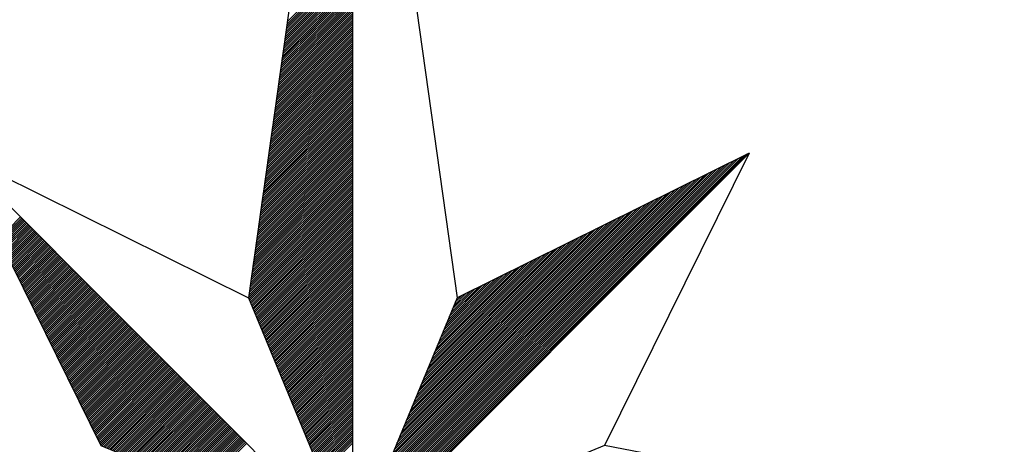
# Model space of a CAD drawing. Header units: metres. Extents: x 183400 to 184400, y 422200 to 427800.
# Tile 136 of 221: x 183967.56 to 183986.01, y 425768.65 to 425776.6. Entities that reach past the tile are written whole.
import ezdxf

# ---------------------------------------------------------------- set-up
doc = ezdxf.new("R2010")
doc.units = ezdxf.units.M
doc.layers.add('N_MK2', color=7, linetype='Continuous')
doc.layers.add('방위표', color=7, linetype='Continuous')

# ---------------------------------------------------------------- blocks, each defined once
blk = doc.blocks.new('N_MK2')
at = {"layer": '방위표', "color": 7, "linetype": 'Continuous'}
blk.add_lwpolyline([(-106.029, 0), (-33.696, -13.958), (0, 0), (-53.049, -53.048), (-13.958, -33.696), (0, 0), (0, -106.029), (13.958, -33.696), (0, 0), (53.048, -53.049), (33.696, -13.958), (0, 0), (106.028, 0), (33.696, 13.958), (0, 0), (53.049, 53.049), (13.958, 33.696), (0, 0), (0, 133.028), (-13.958, 33.696), (0, 0), (-53.049, 53.049), (-33.696, 13.958), (0, 0)], close=True, dxfattribs=at)
for points in [[(0, 133.028), (13.958, 33.696)], [(-8.82, 70.264), (0, 79.083)], [(-8.773, 70.593), (0, 79.366)], [(-9.005, 68.947), (0, 77.952)], [(-8.958, 69.276), (0, 78.235)], [(-8.912, 69.605), (0, 78.518)], [(-8.866, 69.935), (0, 78.8)], [(-9.236, 67.302), (0, 76.538)], [(-9.19, 67.631), (0, 76.82)], [(-9.143, 67.96), (0, 77.103)], [(-9.097, 68.289), (0, 77.386)], [(-9.051, 68.618), (0, 77.669)], [(-9.467, 65.656), (0, 75.123)], [(-9.421, 65.986), (0, 75.406)], [(-9.374, 66.315), (0, 75.689)], [(-9.328, 66.644), (0, 75.972)], [(-9.282, 66.973), (0, 76.255)], [(-9.652, 64.34), (0, 73.992)], [(-9.606, 64.669), (0, 74.275)], [(-9.559, 64.998), (0, 74.558)], [(-9.513, 65.327), (0, 74.841)], [(-9.883, 62.695), (0, 72.578)], [(-9.837, 63.024), (0, 72.861)], [(-9.791, 63.353), (0, 73.143)], [(-9.744, 63.682), (0, 73.426)], [(-9.698, 64.011), (0, 73.709)], [(-10.114, 61.049), (0, 71.164)], [(-10.068, 61.378), (0, 71.446)], [(-10.022, 61.707), (0, 71.729)], [(-9.976, 62.036), (0, 72.012)], [(-9.929, 62.366), (0, 72.295)], [(-10.299, 59.733), (0, 70.032)], [(-10.253, 60.062), (0, 70.315)], [(-10.207, 60.391), (0, 70.598)], [(-10.161, 60.72), (0, 70.881)], [(-10.531, 58.087), (0, 68.618)], [(-10.484, 58.417), (0, 68.901)], [(-10.438, 58.746), (0, 69.184)], [(-10.392, 59.075), (0, 69.467)], [(-10.346, 59.404), (0, 69.749)], [(-10.716, 56.771), (0, 67.487)], [(-10.669, 57.1), (0, 67.769)], [(-10.623, 57.429), (0, 68.052)], [(-10.577, 57.758), (0, 68.335)], [(-10.947, 55.126), (0, 66.072)], [(-10.9, 55.455), (0, 66.355)], [(-10.854, 55.784), (0, 66.638)], [(-10.808, 56.113), (0, 66.921)], [(-10.762, 56.442), (0, 67.204)], [(-11.178, 53.48), (0, 64.658)], [(-11.132, 53.809), (0, 64.941)], [(-11.085, 54.138), (0, 65.224)], [(-11.039, 54.468), (0, 65.507)], [(-10.993, 54.797), (0, 65.79)], [(-11.363, 52.164), (0, 63.527)], [(-11.317, 52.493), (0, 63.81)], [(-11.27, 52.822), (0, 64.093)], [(-11.224, 53.151), (0, 64.375)], [(-11.594, 50.518), (0, 62.113)], [(-11.548, 50.848), (0, 62.395)], [(-11.502, 51.177), (0, 62.678)], [(-11.455, 51.506), (0, 62.961)], [(-11.409, 51.835), (0, 63.244)], [(-11.825, 48.873), (0, 60.698)], [(-11.779, 49.202), (0, 60.981)], [(-11.733, 49.531), (0, 61.264)], [(-11.687, 49.86), (0, 61.547)], [(-11.64, 50.189), (0, 61.83)], [(-12.01, 47.557), (0, 59.567)], [(-11.964, 47.886), (0, 59.85)], [(-11.918, 48.215), (0, 60.133)], [(-11.872, 48.544), (0, 60.416)], [(-12.242, 45.911), (0, 58.153)], [(-12.195, 46.24), (0, 58.436)], [(-12.149, 46.569), (0, 58.718)], [(-12.103, 46.899), (0, 59.001)], [(-12.057, 47.228), (0, 59.284)], [(-12.473, 44.266), (0, 56.739)], [(-12.426, 44.595), (0, 57.021)], [(-12.38, 44.924), (0, 57.304)], [(-12.334, 45.253), (0, 57.587)], [(-12.288, 45.582), (0, 57.87)], [(-12.658, 42.949), (0, 55.607)], [(-12.611, 43.279), (0, 55.89)], [(-12.565, 43.608), (0, 56.173)], [(-12.519, 43.937), (0, 56.456)], [(-12.889, 41.304), (0, 54.193)], [(-12.843, 41.633), (0, 54.476)], [(-12.796, 41.962), (0, 54.759)], [(-12.75, 42.291), (0, 55.042)], [(-12.704, 42.62), (0, 55.324)], [(-53.049, 53.049), (-13.958, 33.696)], [(-13.12, 39.659), (0, 52.779)], [(-13.074, 39.988), (0, 53.062)], [(-13.028, 40.317), (0, 53.344)], [(-12.981, 40.646), (0, 53.627)], [(-12.935, 40.975), (0, 53.91)], [(0.12, 0.29), (52.713, 52.882)], [(53.049, 53.049), (33.696, 13.958)], [(-13.305, 38.342), (0, 51.647)], [(-13.259, 38.671), (0, 51.93)], [(-13.213, 39), (0, 52.213)], [(-13.166, 39.33), (0, 52.496)], [(0.32, 0.773), (52.152, 52.605)], [(0.52, 1.256), (51.592, 52.328)], [(0.72, 1.739), (51.032, 52.05)], [(0.92, 2.221), (50.472, 51.773)], [(1.12, 2.704), (49.912, 51.496)], [(-13.536, 36.697), (0, 50.233)], [(-13.49, 37.026), (0, 50.516)], [(-13.444, 37.355), (0, 50.799)], [(-13.398, 37.684), (0, 51.082)], [(-13.351, 38.013), (0, 51.365)], [(1.32, 3.187), (49.351, 51.218)], [(1.52, 3.67), (48.791, 50.941)], [(1.72, 4.153), (48.231, 50.664)], [(1.92, 4.636), (47.671, 50.386)], [(2.12, 5.119), (47.111, 50.109)], [(-13.768, 35.051), (0, 48.819)], [(-13.721, 35.381), (0, 49.102)], [(-13.675, 35.71), (0, 49.385)], [(-13.629, 36.039), (0, 49.667)], [(-13.583, 36.368), (0, 49.95)], [(2.32, 5.602), (46.551, 49.832)], [(2.52, 6.084), (45.99, 49.554)], [(2.72, 6.567), (45.43, 49.277)], [(2.92, 7.05), (44.87, 49)], [(-13.953, 33.735), (0, 47.688)], [(-13.906, 34.064), (0, 47.97)], [(-13.86, 34.393), (0, 48.253)], [(-13.814, 34.722), (0, 48.536)], [(3.12, 7.533), (44.31, 48.723)], [(3.32, 8.016), (43.75, 48.445)], [(3.52, 8.499), (43.19, 48.168)], [(3.72, 8.982), (42.629, 47.891)], [(3.92, 9.464), (42.069, 47.613)], [(-13.885, 33.52), (0, 47.405)], [(-13.802, 33.32), (0, 47.122)], [(-13.719, 33.12), (0, 46.839)], [(-13.636, 32.92), (0, 46.556)], [(-13.554, 32.72), (0, 46.273)], [(4.12, 9.947), (41.509, 47.336)], [(4.321, 10.43), (40.949, 47.059)], [(4.521, 10.913), (40.389, 46.781)], [(4.721, 11.396), (39.829, 46.504)], [(4.921, 11.879), (39.268, 46.227)], [(-13.471, 32.52), (0, 45.991)], [(-13.388, 32.32), (0, 45.708)], [(-13.305, 32.12), (0, 45.425)], [(-13.222, 31.92), (0, 45.142)], [(-13.139, 31.72), (0, 44.859)], [(5.121, 12.362), (38.708, 45.949)], [(5.321, 12.844), (38.148, 45.672)], [(5.521, 13.327), (37.588, 45.395)], [(5.721, 13.81), (37.028, 45.117)], [(5.921, 14.293), (36.468, 44.84)], [(-47.381, 41.601), (-44.491, 44.491)], [(-47.288, 41.412), (-44.35, 44.35)], [(-47.194, 41.223), (-44.209, 44.209)], [(-47.101, 41.034), (-44.067, 44.067)], [(-47.007, 40.845), (-43.926, 43.926)], [(-46.913, 40.655), (-43.784, 43.784)], [(-46.82, 40.466), (-43.643, 43.643)], [(-46.726, 40.277), (-43.501, 43.501)], [(-13.057, 31.52), (0, 44.576)], [(-12.974, 31.32), (0, 44.293)], [(-12.891, 31.12), (0, 44.011)], [(-12.808, 30.92), (0, 43.728)], [(6.121, 14.776), (35.907, 44.563)], [(6.321, 15.259), (35.347, 44.285)], [(6.521, 15.742), (34.787, 44.008)], [(6.721, 16.224), (34.227, 43.731)], [(-46.632, 40.088), (-43.36, 43.36)], [(-46.539, 39.899), (-43.219, 43.219)], [(-46.445, 39.709), (-43.077, 43.077)], [(-46.351, 39.52), (-42.936, 42.936)], [(-46.258, 39.331), (-42.794, 42.794)], [(-46.164, 39.142), (-42.653, 42.653)], [(-46.07, 38.953), (-42.511, 42.511)], [(-45.977, 38.763), (-42.37, 42.37)], [(-45.883, 38.574), (-42.229, 42.229)], [(-12.725, 30.72), (0, 43.445)], [(-12.642, 30.52), (0, 43.162)], [(-12.559, 30.32), (0, 42.879)], [(-12.477, 30.12), (0, 42.596)], [(-12.394, 29.92), (0, 42.314)], [(6.921, 16.707), (33.667, 43.453)], [(7.121, 17.19), (33.107, 43.176)], [(7.321, 17.673), (32.546, 42.899)], [(7.521, 18.156), (31.986, 42.621)], [(7.721, 18.639), (31.426, 42.344)], [(-45.789, 38.385), (-42.087, 42.087)], [(-45.696, 38.196), (-41.946, 41.946)], [(-45.602, 38.007), (-41.804, 41.804)], [(-45.508, 37.818), (-41.663, 41.663)], [(-45.415, 37.628), (-41.522, 41.522)], [(-45.321, 37.439), (-41.38, 41.38)], [(-45.227, 37.25), (-41.239, 41.239)], [(-45.134, 37.061), (-41.097, 41.097)], [(-45.04, 36.872), (-40.956, 40.956)], [(-12.311, 29.72), (0, 42.031)], [(-12.228, 29.52), (0, 41.748)], [(-12.145, 29.32), (0, 41.465)], [(-12.062, 29.12), (0, 41.182)], [(-11.98, 28.92), (0, 40.899)], [(7.921, 19.122), (30.866, 42.067)], [(8.121, 19.604), (30.306, 41.789)], [(8.321, 20.087), (29.746, 41.512)], [(8.521, 20.57), (29.185, 41.235)], [(8.721, 21.053), (28.625, 40.957)], [(-44.946, 36.682), (-40.814, 40.814)], [(-44.853, 36.493), (-40.673, 40.673)], [(-44.759, 36.304), (-40.532, 40.532)], [(-44.665, 36.115), (-40.39, 40.39)], [(-44.572, 35.926), (-40.249, 40.249)], [(-44.478, 35.737), (-40.107, 40.107)], [(-44.384, 35.547), (-39.966, 39.966)], [(-44.291, 35.358), (-39.824, 39.824)], [(-44.197, 35.169), (-39.683, 39.683)], [(-44.103, 34.98), (-39.542, 39.542)], [(-11.897, 28.72), (0, 40.617)], [(-11.814, 28.52), (0, 40.334)], [(-11.731, 28.32), (0, 40.051)], [(-11.648, 28.12), (0, 39.768)], [(8.921, 21.536), (28.065, 40.68)], [(9.121, 22.019), (27.505, 40.403)], [(9.321, 22.502), (26.945, 40.125)], [(9.521, 22.984), (26.385, 39.848)], [(9.721, 23.467), (25.824, 39.571)], [(-44.01, 34.791), (-39.4, 39.4)], [(-43.916, 34.601), (-39.259, 39.259)], [(-43.822, 34.412), (-39.117, 39.117)], [(-43.729, 34.223), (-38.976, 38.976)], [(-43.635, 34.034), (-38.834, 38.834)], [(-43.541, 33.845), (-38.693, 38.693)], [(-43.448, 33.656), (-38.552, 38.552)], [(-43.354, 33.466), (-38.41, 38.41)], [(-43.26, 33.277), (-38.269, 38.269)], [(-11.565, 27.92), (0, 39.485)], [(-11.482, 27.72), (0, 39.202)], [(-11.4, 27.52), (0, 38.919)], [(-11.317, 27.32), (0, 38.637)], [(-11.234, 27.12), (0, 38.354)], [(9.921, 23.95), (25.264, 39.293)], [(10.121, 24.433), (24.704, 39.016)], [(10.321, 24.916), (24.144, 38.739)], [(10.521, 25.399), (23.584, 38.461)], [(-43.167, 33.088), (-38.127, 38.127)], [(-43.073, 32.899), (-37.986, 37.986)], [(-42.979, 32.71), (-37.845, 37.845)], [(-42.886, 32.52), (-37.703, 37.703)], [(-42.792, 32.331), (-37.562, 37.562)], [(-42.698, 32.142), (-37.42, 37.42)], [(-42.605, 31.953), (-37.279, 37.279)], [(-42.511, 31.764), (-37.137, 37.137)], [(-42.418, 31.575), (-36.996, 36.996)], [(-11.151, 26.92), (0, 38.071)], [(-11.068, 26.72), (0, 37.788)], [(-10.985, 26.52), (0, 37.505)], [(-10.903, 26.32), (0, 37.222)], [(-10.82, 26.12), (0, 36.94)], [(10.721, 25.882), (23.024, 38.184)], [(10.921, 26.364), (22.463, 37.907)], [(11.121, 26.847), (21.903, 37.629)], [(11.321, 27.33), (21.343, 37.352)], [(11.521, 27.813), (20.783, 37.075)], [(-42.324, 31.385), (-36.855, 36.855)], [(-42.23, 31.196), (-36.713, 36.713)], [(-42.137, 31.007), (-36.572, 36.572)], [(-42.043, 30.818), (-36.43, 36.43)], [(-41.949, 30.629), (-36.289, 36.289)], [(-41.856, 30.439), (-36.147, 36.147)], [(-41.762, 30.25), (-36.006, 36.006)], [(-41.668, 30.061), (-35.865, 35.865)], [(-41.575, 29.872), (-35.723, 35.723)], [(-41.481, 29.683), (-35.582, 35.582)], [(-10.737, 25.92), (0, 36.657)], [(-10.654, 25.72), (0, 36.374)], [(-10.571, 25.52), (0, 36.091)], [(-10.488, 25.32), (0, 35.808)], [(11.721, 28.296), (20.223, 36.797)], [(11.921, 28.779), (19.662, 36.52)], [(12.121, 29.262), (19.102, 36.243)], [(12.321, 29.745), (18.542, 35.966)], [(12.521, 30.227), (17.982, 35.688)], [(-41.387, 29.494), (-35.44, 35.44)], [(-41.294, 29.304), (-35.299, 35.299)], [(-41.2, 29.115), (-35.158, 35.158)], [(-41.106, 28.926), (-35.016, 35.016)], [(-41.013, 28.737), (-34.875, 34.875)], [(-40.919, 28.548), (-34.733, 34.733)], [(-40.825, 28.358), (-34.592, 34.592)], [(-40.732, 28.169), (-34.45, 34.45)], [(-40.638, 27.98), (-34.309, 34.309)], [(-10.405, 25.12), (0, 35.525)], [(-10.323, 24.92), (0, 35.242)], [(-10.24, 24.72), (0, 34.96)], [(-10.157, 24.52), (0, 34.677)], [(-10.074, 24.32), (0, 34.394)], [(12.721, 30.71), (17.422, 35.411)], [(12.921, 31.193), (16.862, 35.134)], [(13.121, 31.676), (16.301, 34.856)], [(13.321, 32.159), (15.741, 34.579)], [(13.521, 32.642), (15.181, 34.302)], [(-40.544, 27.791), (-34.168, 34.168)], [(-40.451, 27.602), (-34.026, 34.026)], [(-40.357, 27.412), (-33.885, 33.885)], [(-40.263, 27.223), (-33.743, 33.743)], [(-40.17, 27.034), (-33.602, 33.602)], [(-40.076, 26.845), (-33.46, 33.46)], [(-39.982, 26.656), (-33.319, 33.319)], [(-39.889, 26.467), (-33.178, 33.178)], [(-39.795, 26.277), (-33.036, 33.036)], [(-9.991, 24.12), (0, 34.111)], [(-9.908, 23.92), (0, 33.828)], [(-9.826, 23.72), (0, 33.545)], [(-9.743, 23.52), (0, 33.263)], [(-9.66, 23.32), (0, 32.98)], [(13.721, 33.125), (14.621, 34.024)], [(13.921, 33.607), (14.061, 33.747)], [(-39.701, 26.088), (-32.895, 32.895)], [(-39.608, 25.899), (-32.753, 32.753)], [(-39.514, 25.71), (-32.612, 32.612)], [(-39.42, 25.521), (-32.471, 32.471)], [(-39.327, 25.331), (-32.329, 32.329)], [(-39.233, 25.142), (-32.188, 32.188)], [(-39.139, 24.953), (-32.046, 32.046)], [(-39.046, 24.764), (-31.905, 31.905)], [(-38.952, 24.575), (-31.763, 31.763)], [(-9.577, 23.12), (0, 32.697)], [(-9.494, 22.92), (0, 32.414)], [(-9.411, 22.72), (0, 32.131)], [(-9.328, 22.52), (0, 31.848)], [(-38.858, 24.386), (-31.622, 31.622)], [(-38.765, 24.196), (-31.481, 31.481)], [(-38.671, 24.007), (-31.339, 31.339)], [(-38.577, 23.818), (-31.198, 31.198)], [(-38.484, 23.629), (-31.056, 31.056)], [(-38.39, 23.44), (-30.915, 30.915)], [(-38.296, 23.25), (-30.773, 30.773)], [(-38.203, 23.061), (-30.632, 30.632)], [(-38.109, 22.872), (-30.491, 30.491)], [(-38.015, 22.683), (-30.349, 30.349)], [(-9.246, 22.32), (0, 31.566)], [(-9.163, 22.12), (0, 31.283)], [(-9.08, 21.92), (0, 31)], [(-8.997, 21.72), (0, 30.717)], [(-8.914, 21.52), (0, 30.434)], [(-37.922, 22.494), (-30.208, 30.208)], [(-37.828, 22.305), (-30.066, 30.066)], [(-37.735, 22.115), (-29.925, 29.925)], [(-37.641, 21.926), (-29.784, 29.784)], [(-37.547, 21.737), (-29.642, 29.642)], [(-37.454, 21.548), (-29.501, 29.501)], [(-37.36, 21.359), (-29.359, 29.359)], [(-37.266, 21.169), (-29.218, 29.218)], [(-37.173, 20.98), (-29.076, 29.076)], [(-8.831, 21.32), (0, 30.151)], [(-8.749, 21.12), (0, 29.868)], [(-8.666, 20.92), (0, 29.586)], [(-8.583, 20.72), (0, 29.303)], [(-8.5, 20.52), (0, 29.02)], [(-37.079, 20.791), (-28.935, 28.935)], [(-36.985, 20.602), (-28.794, 28.794)], [(-36.892, 20.413), (-28.652, 28.652)], [(-36.798, 20.224), (-28.511, 28.511)], [(-36.704, 20.034), (-28.369, 28.369)], [(-36.611, 19.845), (-28.228, 28.228)], [(-36.517, 19.656), (-28.086, 28.086)], [(-36.423, 19.467), (-27.945, 27.945)], [(-36.33, 19.278), (-27.804, 27.804)], [(-8.417, 20.32), (0, 28.737)], [(-8.334, 20.12), (0, 28.454)], [(-8.251, 19.92), (0, 28.171)], [(-8.169, 19.72), (0, 27.889)], [(-36.236, 19.088), (-27.662, 27.662)], [(-36.142, 18.899), (-27.521, 27.521)], [(-36.049, 18.71), (-27.379, 27.379)], [(-35.955, 18.521), (-27.238, 27.238)], [(-35.861, 18.332), (-27.096, 27.096)], [(-35.768, 18.143), (-26.955, 26.955)], [(-35.674, 17.953), (-26.814, 26.814)], [(-35.58, 17.764), (-26.672, 26.672)], [(-35.487, 17.575), (-26.531, 26.531)], [(-35.393, 17.386), (-26.389, 26.389)], [(-8.086, 19.52), (0, 27.606)], [(-8.003, 19.32), (0, 27.323)], [(-7.92, 19.12), (0, 27.04)], [(-7.837, 18.92), (0, 26.757)], [(-7.754, 18.72), (0, 26.474)], [(-35.299, 17.197), (-26.248, 26.248)], [(-35.206, 17.007), (-26.107, 26.107)], [(-35.112, 16.818), (-25.965, 25.965)], [(-35.018, 16.629), (-25.824, 25.824)], [(-34.925, 16.44), (-25.682, 25.682)], [(-34.831, 16.251), (-25.541, 25.541)], [(-34.737, 16.061), (-25.399, 25.399)], [(-34.644, 15.872), (-25.258, 25.258)], [(-34.55, 15.683), (-25.117, 25.117)], [(-7.672, 18.52), (0, 26.191)], [(-7.589, 18.32), (0, 25.909)], [(-7.506, 18.12), (0, 25.626)], [(-7.423, 17.92), (0, 25.343)], [(-7.34, 17.72), (0, 25.06)], [(-34.456, 15.494), (-24.975, 24.975)], [(-34.363, 15.305), (-24.834, 24.834)], [(-34.269, 15.116), (-24.692, 24.692)], [(-34.175, 14.926), (-24.551, 24.551)], [(-34.082, 14.737), (-24.409, 24.409)], [(-33.988, 14.548), (-24.268, 24.268)], [(-33.894, 14.359), (-24.127, 24.127)], [(-33.801, 14.17), (-23.985, 23.985)], [(-33.707, 13.98), (-23.844, 23.844)], [(-7.257, 17.52), (0, 24.777)], [(-7.174, 17.32), (0, 24.494)], [(-7.092, 17.12), (0, 24.212)], [(-7.009, 16.92), (0, 23.929)], [(-33.52, 13.885), (-23.702, 23.702)], [(-33.32, 13.802), (-23.561, 23.561)], [(-33.12, 13.719), (-23.42, 23.42)], [(-32.92, 13.636), (-23.278, 23.278)], [(-32.72, 13.554), (-23.137, 23.137)], [(-32.52, 13.471), (-22.995, 22.995)], [(-32.32, 13.388), (-22.854, 22.854)], [(-32.12, 13.305), (-22.712, 22.712)], [(-31.92, 13.222), (-22.571, 22.571)], [(-31.72, 13.139), (-22.43, 22.43)], [(-6.926, 16.72), (0, 23.646)], [(-6.843, 16.52), (0, 23.363)], [(-6.76, 16.32), (0, 23.08)], [(-6.677, 16.12), (0, 22.797)], [(-6.595, 15.92), (0, 22.515)], [(-31.52, 13.057), (-22.288, 22.288)], [(-31.32, 12.974), (-22.147, 22.147)], [(-31.12, 12.891), (-22.005, 22.005)], [(-30.92, 12.808), (-21.864, 21.864)], [(-30.72, 12.725), (-21.722, 21.722)], [(-30.52, 12.642), (-21.581, 21.581)], [(-30.32, 12.559), (-21.44, 21.44)], [(-30.12, 12.477), (-21.298, 21.298)], [(-29.92, 12.394), (-21.157, 21.157)], [(-6.512, 15.72), (0, 22.232)], [(-6.429, 15.52), (0, 21.949)], [(-6.346, 15.32), (0, 21.666)], [(-6.263, 15.12), (0, 21.383)], [(-6.18, 14.92), (0, 21.1)], [(-29.72, 12.311), (-21.015, 21.015)], [(-29.52, 12.228), (-20.874, 20.874)], [(-29.32, 12.145), (-20.733, 20.733)], [(-29.12, 12.062), (-20.591, 20.591)], [(-28.92, 11.98), (-20.45, 20.45)], [(-28.72, 11.897), (-20.308, 20.308)], [(-28.52, 11.814), (-20.167, 20.167)], [(-28.32, 11.731), (-20.025, 20.025)], [(-28.12, 11.648), (-19.884, 19.884)], [(-6.097, 14.72), (0, 20.817)], [(-6.015, 14.52), (0, 20.535)], [(-5.932, 14.32), (0, 20.252)], [(-5.849, 14.12), (0, 19.969)], [(-27.92, 11.565), (-19.743, 19.743)], [(-27.72, 11.482), (-19.601, 19.601)], [(-27.52, 11.4), (-19.46, 19.46)], [(-27.32, 11.317), (-19.318, 19.318)], [(-27.12, 11.234), (-19.177, 19.177)], [(-26.92, 11.151), (-19.035, 19.035)], [(-26.72, 11.068), (-18.894, 18.894)], [(-26.52, 10.985), (-18.753, 18.753)], [(-26.32, 10.903), (-18.611, 18.611)], [(-26.12, 10.82), (-18.47, 18.47)], [(-5.766, 13.92), (0, 19.686)], [(-5.683, 13.72), (0, 19.403)], [(-5.6, 13.52), (0, 19.12)], [(-5.518, 13.32), (0, 18.838)], [(-5.435, 13.12), (0, 18.555)], [(-25.92, 10.737), (-18.328, 18.328)], [(-25.72, 10.654), (-18.187, 18.187)], [(-25.52, 10.571), (-18.046, 18.046)], [(-25.32, 10.488), (-17.904, 17.904)], [(-25.12, 10.405), (-17.763, 17.763)], [(-24.92, 10.323), (-17.621, 17.621)], [(-24.72, 10.24), (-17.48, 17.48)], [(-24.52, 10.157), (-17.338, 17.338)], [(-24.32, 10.074), (-17.197, 17.197)], [(-5.352, 12.92), (0, 18.272)], [(-5.269, 12.72), (0, 17.989)], [(-5.186, 12.52), (0, 17.706)], [(-5.103, 12.32), (0, 17.423)], [(-5.021, 12.12), (0, 17.141)], [(-24.12, 9.991), (-17.056, 17.056)], [(-23.92, 9.908), (-16.914, 16.914)], [(-23.72, 9.826), (-16.773, 16.773)], [(-23.52, 9.743), (-16.631, 16.631)], [(-23.32, 9.66), (-16.49, 16.49)], [(-23.12, 9.577), (-16.348, 16.348)], [(-22.92, 9.494), (-16.207, 16.207)], [(-22.72, 9.411), (-16.066, 16.066)], [(-22.52, 9.328), (-15.924, 15.924)], [(-4.938, 11.92), (0, 16.858)], [(-4.855, 11.72), (0, 16.575)], [(-4.772, 11.52), (0, 16.292)], [(-4.689, 11.32), (0, 16.009)], [(-22.32, 9.246), (-15.783, 15.783)], [(-22.12, 9.163), (-15.641, 15.641)], [(-21.92, 9.08), (-15.5, 15.5)], [(-21.72, 8.997), (-15.358, 15.358)], [(-21.52, 8.914), (-15.217, 15.217)], [(-21.32, 8.831), (-15.076, 15.076)], [(-21.12, 8.749), (-14.934, 14.934)], [(-20.92, 8.666), (-14.793, 14.793)], [(-20.72, 8.583), (-14.651, 14.651)], [(-20.52, 8.5), (-14.51, 14.51)], [(-4.606, 11.12), (0, 15.726)], [(-4.523, 10.92), (0, 15.443)], [(-4.441, 10.72), (0, 15.161)], [(-4.358, 10.52), (0, 14.878)], [(-4.275, 10.32), (0, 14.595)], [(-20.32, 8.417), (-14.369, 14.369)], [(-20.12, 8.334), (-14.227, 14.227)], [(-4.192, 10.12), (0, 14.312)]]:
    blk.add_lwpolyline(points, dxfattribs=at)

msp = doc.modelspace()

# ---------------------------------------------------------------- block references
at = {"layer": 'N_MK2', "linetype": 'Continuous', "lineweight": 15, "xscale": 0.1399996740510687, "yscale": 0.1399996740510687, "zscale": 0.139999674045}
msp.add_blockref('N_MK2', (183973.805, 425766.673), dxfattribs=at)

doc.saveas('drawing.dxf')
